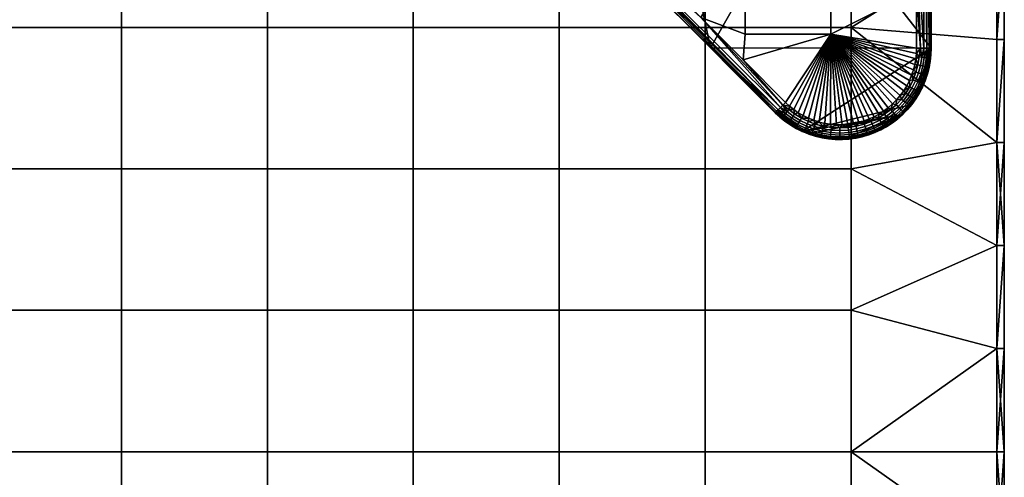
# Model space of a CAD drawing. Header units: millimetres. Extents: x -501 to 499, y -153 to 197.
# Tile 252 of 256: x 364 to 499, y 19 to 82. Entities that reach past the tile are written whole.
import ezdxf

# ---------------------------------------------------------------- set-up
doc = ezdxf.new("R2010")
doc.units = ezdxf.units.MM
doc.header["$MEASUREMENT"] = 0
doc.layers.add('Predefinito', color=7, linetype='Continuous')

msp = doc.modelspace()

# ---------------------------------------------------------------- meshes
at = {"layer": 'Predefinito'}
mesh = msp.add_polyface(dxfattribs=at)
corners = [(338.09, 41.79, 1005), (318.13, 41.79, 1005), (318.13, 22.46, 1005), (338.09, 22.46, 1005), (338.09, 61.13, 1005), (318.13, 61.13, 1005), (338.09, 80.46, 1005), (318.13, 80.46, 1005), (338.09, 99.79, 1005), (318.13, 99.79, 1005), (338.09, 119.13, 1005), (318.13, 119.13, 1005), (338.09, 138.46, 1005), (318.13, 138.46, 1005), (338.09, 157.79, 1005), (318.13, 157.79, 1005), (338.09, 177.13, 1005), (318.13, 177.13, 1005), (358.05, 41.79, 1005), (358.05, 22.46, 1005), (358.05, 61.13, 1005), (358.05, 80.46, 1005), (358.05, 99.79, 1005), (358.05, 119.13, 1005), (358.05, 138.46, 1005), (358.05, 157.79, 1005), (358.05, 177.13, 1005), (378.01, 41.79, 1005), (378.01, 22.46, 1005), (378.01, 61.13, 1005), (378.01, 80.46, 1005), (378.01, 99.79, 1005), (378.01, 119.13, 1005), (378.01, 138.46, 1005), (378.01, 157.79, 1005), (378.01, 177.13, 1005), (397.97, 41.79, 1005), (397.97, 22.46, 1005), (397.97, 61.13, 1005), (397.97, 80.46, 1005), (397.97, 99.79, 1005), (397.97, 119.13, 1005), (397.97, 138.46, 1005), (397.97, 157.79, 1005), (338.09, 41.79, 995), (338.09, 22.46, 995), (318.13, 22.46, 995), (318.13, 41.79, 995), (338.09, 61.13, 995), (318.13, 61.13, 995), (338.09, 80.46, 995), (318.13, 80.46, 995), (338.09, 99.79, 995), (318.13, 99.79, 995), (338.09, 119.13, 995), (318.13, 119.13, 995), (338.09, 138.46, 995), (318.13, 138.46, 995), (338.09, 157.79, 995), (318.13, 157.79, 995), (358.05, 41.79, 995), (358.05, 22.46, 995), (358.05, 61.13, 995), (358.05, 80.46, 995), (358.05, 99.79, 995), (358.05, 119.13, 995), (358.05, 138.46, 995), (358.05, 157.79, 995), (378.01, 41.79, 995), (378.01, 22.46, 995), (378.01, 61.13, 995), (378.01, 80.46, 995), (378.01, 99.79, 995), (378.01, 119.13, 995), (378.01, 138.46, 995), (378.01, 157.79, 995), (397.97, 41.79, 995), (397.97, 22.46, 995), (397.97, 61.13, 995), (397.97, 80.46, 995), (397.97, 99.79, 995), (397.97, 119.13, 995)]
mesh.append_faces([[corners[k] for k in face] for face in [(0, 1, 2, 3), (4, 5, 1, 0), (6, 7, 5, 4), (8, 9, 7, 6), (10, 11, 9, 8), (12, 13, 11, 10), (14, 15, 13, 12), (16, 17, 15, 14), (18, 0, 3, 19), (20, 4, 0, 18), (21, 6, 4, 20), (22, 8, 6, 21), (23, 10, 8, 22), (24, 12, 10, 23), (25, 14, 12, 24), (26, 16, 14, 25), (27, 18, 19, 28), (29, 20, 18, 27), (30, 21, 20, 29), (31, 22, 21, 30), (32, 23, 22, 31), (33, 24, 23, 32), (34, 25, 24, 33), (35, 26, 25, 34), (36, 27, 28, 37), (38, 29, 27, 36), (39, 30, 29, 38), (40, 31, 30, 39), (41, 32, 31, 40), (42, 33, 32, 41), (43, 34, 33, 42), (44, 45, 46, 47), (48, 44, 47, 49), (50, 48, 49, 51), (52, 50, 51, 53), (54, 52, 53, 55), (56, 54, 55, 57), (58, 56, 57, 59), (60, 61, 45, 44), (62, 60, 44, 48), (63, 62, 48, 50), (64, 63, 50, 52), (65, 64, 52, 54), (66, 65, 54, 56), (67, 66, 56, 58), (68, 69, 61, 60), (70, 68, 60, 62), (71, 70, 62, 63), (72, 71, 63, 64), (73, 72, 64, 65), (74, 73, 65, 66), (75, 74, 66, 67), (76, 77, 69, 68), (78, 76, 68, 70), (79, 78, 70, 71), (80, 79, 71, 72), (81, 80, 72, 73)]])
mesh = msp.add_polyface(dxfattribs=at)
corners = [(417.93, 41.79, 1005), (397.97, 41.79, 1005), (397.97, 22.46, 1005), (417.93, 22.46, 1005), (417.93, 61.13, 1005), (397.97, 61.13, 1005), (417.93, 80.46, 1005), (397.97, 80.46, 1005), (417.93, 99.79, 1005), (397.97, 99.79, 1005), (417.93, 119.13, 1005), (397.97, 119.13, 1005), (417.93, 138.46, 1005), (397.97, 138.46, 1005), (417.93, 157.79, 1005), (397.97, 157.79, 1005), (437.89, 41.79, 1005), (437.89, 22.46, 1005), (437.89, 61.13, 1005), (437.89, 80.46, 1005), (437.89, 99.79, 1005), (437.89, 119.13, 1005), (437.89, 138.46, 1005), (437.89, 157.79, 1005), (457.85, 41.79, 1005), (457.85, 22.46, 1005), (457.85, 61.13, 1005), (457.85, 80.46, 1005), (457.85, 99.79, 1005), (457.85, 119.13, 1005), (457.85, 138.46, 1005), (457.85, 157.79, 1005), (477.81, 41.79, 1005), (477.81, 22.46, 1005), (477.81, 61.13, 1005), (477.81, 80.46, 1005), (477.81, 99.79, 1005), (477.81, 119.13, 1005), (477.81, 138.46, 1005), (477.81, 157.79, 1005), (397.97, 138.46, 995), (397.97, 119.13, 995), (378.01, 119.13, 995), (378.01, 138.46, 995), (397.97, 157.79, 995), (378.01, 157.79, 995), (417.93, 41.79, 995), (417.93, 22.46, 995), (397.97, 22.46, 995), (397.97, 41.79, 995), (417.93, 61.13, 995), (397.97, 61.13, 995), (417.93, 80.46, 995), (397.97, 80.46, 995), (417.93, 99.79, 995), (397.97, 99.79, 995), (417.93, 119.13, 995), (417.93, 138.46, 995), (417.93, 157.79, 995), (437.89, 41.79, 995), (437.89, 22.46, 995), (437.89, 61.13, 995), (437.89, 80.46, 995), (437.89, 99.79, 995), (437.89, 119.13, 995), (437.89, 138.46, 995), (437.89, 157.79, 995), (457.85, 41.79, 995), (457.85, 22.46, 995), (457.85, 61.13, 995), (457.85, 80.46, 995), (457.85, 99.79, 995), (457.85, 119.13, 995), (457.85, 138.46, 995), (457.85, 157.79, 995), (477.81, 41.79, 995), (477.81, 22.46, 995), (477.81, 61.13, 995), (477.81, 80.46, 995), (477.81, 99.79, 995), (477.81, 119.13, 995), (477.81, 138.46, 995), (477.81, 157.79, 995)]
mesh.append_faces([[corners[k] for k in face] for face in [(0, 1, 2, 3), (4, 5, 1, 0), (6, 7, 5, 4), (8, 9, 7, 6), (10, 11, 9, 8), (12, 13, 11, 10), (14, 15, 13, 12), (16, 0, 3, 17), (18, 4, 0, 16), (19, 6, 4, 18), (20, 8, 6, 19), (21, 10, 8, 20), (22, 12, 10, 21), (23, 14, 12, 22), (24, 16, 17, 25), (26, 18, 16, 24), (27, 19, 18, 26), (28, 20, 19, 27), (29, 21, 20, 28), (30, 22, 21, 29), (31, 23, 22, 30), (32, 24, 25, 33), (34, 26, 24, 32), (35, 27, 26, 34), (36, 28, 27, 35), (37, 29, 28, 36), (38, 30, 29, 37), (39, 31, 30, 38), (40, 41, 42, 43), (44, 40, 43, 45), (46, 47, 48, 49), (50, 46, 49, 51), (52, 50, 51, 53), (54, 52, 53, 55), (56, 54, 55, 41), (57, 56, 41, 40), (58, 57, 40, 44), (59, 60, 47, 46), (61, 59, 46, 50), (62, 61, 50, 52), (63, 62, 52, 54), (64, 63, 54, 56), (65, 64, 56, 57), (66, 65, 57, 58), (67, 68, 60, 59), (69, 67, 59, 61), (70, 69, 61, 62), (71, 70, 62, 63), (72, 71, 63, 64), (73, 72, 64, 65), (74, 73, 65, 66), (75, 76, 68, 67), (77, 75, 67, 69), (78, 77, 69, 70), (79, 78, 70, 71), (80, 79, 71, 72), (81, 80, 72, 73), (82, 81, 73, 74)]])
mesh = msp.add_polyface(dxfattribs=at)
corners = [(498.77, 107.01, 996), (498.77, 92.91, 1004), (498.77, 92.91, 996), (498.77, 78.82, 1004), (498.77, 78.82, 996), (498.77, 64.73, 996), (498.77, 64.73, 1004), (498.77, 50.64, 996), (498.77, 50.64, 1004), (498.77, 36.55, 996), (498.77, 36.55, 1004), (498.77, 22.46, 996), (498.77, 22.46, 1004), (498.77, 107.01, 1004), (497.77, 22.46, 1005), (497.77, 36.55, 1005), (477.81, 22.46, 1005), (497.77, 50.64, 1005), (477.81, 41.79, 1005), (497.77, 64.73, 1005), (477.81, 61.13, 1005), (497.77, 78.82, 1005), (477.81, 80.46, 1005), (497.77, 92.91, 1005), (497.77, 107.01, 1005), (477.81, 99.79, 1005), (497.77, 22.46, 995), (477.81, 22.46, 995), (497.77, 36.55, 995), (477.81, 41.79, 995), (497.77, 50.64, 995), (477.81, 61.13, 995), (497.77, 64.73, 995), (477.81, 80.46, 995), (497.77, 78.82, 995), (497.77, 92.91, 995), (477.81, 99.79, 995), (497.77, 107.01, 995), (477.81, 119.13, 995), (498.77, 107.01, 996), (498.77, 92.91, 996), (497.77, 92.91, 995), (498.77, 78.82, 996), (497.77, 78.82, 995), (498.77, 64.73, 996), (497.77, 64.73, 995), (498.77, 50.64, 996), (498.77, 36.55, 996), (497.77, 36.55, 995), (498.77, 22.46, 996), (497.77, 22.46, 995), (497.77, 50.64, 995), (497.77, 107.01, 995), (498.77, 22.46, 1004), (498.77, 36.55, 1004), (497.77, 22.46, 1005), (498.77, 50.64, 1004), (497.77, 36.55, 1005), (498.77, 64.73, 1004), (497.77, 50.64, 1005), (498.77, 78.82, 1004), (497.77, 64.73, 1005), (498.77, 92.91, 1004), (497.77, 78.82, 1005), (498.77, 107.01, 1004), (497.77, 92.91, 1005), (497.77, 107.01, 1005)]
mesh.append_faces([[corners[k] for k in face] for face in [(0, 1, 2, 2), (2, 3, 4, 4), (4, 3, 5, 5), (5, 6, 7, 7), (7, 8, 9, 9), (9, 10, 11, 11), (12, 11, 10, 10), (10, 9, 8, 8), (8, 7, 6, 6), (6, 5, 3, 3), (3, 2, 1, 1), (1, 0, 13, 13), (14, 15, 16, 16), (15, 17, 18, 18), (17, 19, 20, 20), (19, 21, 22, 22), (21, 23, 22, 22), (23, 24, 25, 25), (18, 16, 15, 15), (20, 18, 17, 17), (22, 20, 19, 19), (25, 22, 23, 23), (26, 27, 28, 28), (28, 29, 30, 30), (30, 31, 32, 32), (32, 33, 34, 34), (34, 33, 35, 35), (35, 36, 37, 37), (29, 28, 27, 27), (31, 30, 29, 29), (33, 32, 31, 31), (36, 35, 33, 33), (38, 37, 36, 36), (39, 40, 41, 41), (40, 42, 43, 43), (42, 44, 45, 45), (44, 46, 45, 45), (46, 47, 48, 48), (47, 49, 48, 48), (50, 48, 49, 49), (48, 51, 46, 46), (51, 45, 46, 46), (45, 43, 42, 42), (43, 41, 40, 40), (41, 52, 39, 39), (53, 54, 55, 55), (54, 56, 57, 57), (56, 58, 59, 59), (58, 60, 61, 61), (60, 62, 63, 63), (62, 64, 65, 65), (66, 65, 64, 64), (65, 63, 62, 62), (63, 61, 60, 60), (61, 59, 58, 58), (59, 57, 56, 56), (57, 55, 54, 54)]])
mesh = msp.add_polyface(dxfattribs=at)
corners = [(478.52, 108.58, 987), (486.77, 108.89, 987), (477.13, 107.55, 987), (475.7, 106.56, 987), (486.77, 101.08, 987), (474.28, 105.65, 987), (475.05, 91.92, 987), (472.75, 104.74, 987), (471.21, 103.91, 987), (469.71, 103.16, 987), (468.15, 102.45, 987), (488.77, 116.7, 989), (488.77, 101.97, 991.09), (488.77, 103.68, 989), (488.77, 89.8, 995), (488.77, 101.97, 993.04), (488.77, 101.97, 995), (488.77, 114.13, 995), (488.77, 89.8, 995), (488.77, 101.97, 995), (471.3, 100.09, 995), (488.77, 114.13, 995), (475.04, 107.55, 986.98), (474.35, 108.58, 986.9), (475.72, 109.52, 986.9), (476.44, 108.51, 986.98), (473.65, 106.67, 986.98), (473.01, 107.72, 986.9), (471.55, 106.86, 986.9), (470.96, 107.89, 986.78), (472.38, 108.73, 986.78), (472.16, 105.78, 986.98), (470.09, 106.07, 986.9), (469.54, 107.12, 986.78), (470.66, 104.97, 986.98), (469.71, 103.16, 987), (471.21, 103.91, 987), (472.75, 104.74, 987), (474.28, 105.65, 987), (475.7, 106.56, 987), (477.13, 107.55, 987), (477.79, 109.52, 986.98), (486.77, 93.26, 987), (486.77, 101.08, 987), (487.29, 116.7, 987.07), (487.77, 116.7, 987.27), (488.19, 116.7, 987.59), (488.51, 116.7, 988), (488.51, 77.64, 988), (488.19, 77.64, 987.59), (487.77, 77.64, 987.27), (488.77, 103.68, 989)]
mesh.append_faces([[corners[k] for k in face] for face in [(0, 1, 2, 2), (2, 1, 3, 3), (3, 4, 5, 5), (5, 6, 7, 7), (7, 6, 8, 8), (8, 6, 9, 9), (9, 6, 10, 10), (4, 3, 1, 1), (4, 6, 5, 5), (11, 12, 13, 13), (14, 15, 16, 16), (16, 15, 17, 17), (15, 14, 12, 12), (18, 19, 20, 20), (19, 21, 20, 20), (22, 23, 24, 25), (26, 27, 23, 22), (28, 29, 30, 27), (31, 28, 27, 26), (32, 33, 29, 28), (34, 32, 28, 31), (35, 34, 36, 36), (36, 34, 37, 37), (37, 31, 38, 38), (38, 26, 39, 39), (39, 22, 40, 40), (41, 40, 25, 25), (25, 40, 22, 22), (22, 39, 26, 26), (26, 38, 31, 31), (31, 37, 34, 34), (42, 43, 44, 44), (44, 45, 42, 42), (46, 47, 48, 48), (48, 49, 46, 46), (49, 50, 45, 45), (48, 47, 51, 51)]])
mesh = msp.add_polyface(dxfattribs=at)
corners = [(488.77, 103.68, 989), (488.77, 101.97, 991.09), (488.77, 90.66, 989), (488.77, 77.64, 992), (488.77, 77.64, 989), (488.77, 77.64, 995), (488.77, 89.8, 995), (488.26, 74.09, 995), (488.49, 74.98, 995), (488.77, 77.64, 995), (488.65, 75.87, 995), (488.74, 76.76, 995), (488.77, 77.64, 989), (488.77, 77.64, 992), (488.74, 76.72, 989), (488.77, 77.64, 995), (488.74, 76.76, 995), (488.65, 75.87, 995), (488.49, 74.98, 995), (488.47, 74.9, 989), (488.64, 75.8, 989), (488.77, 103.68, 989), (488.77, 90.66, 989), (488.71, 77.64, 988.48), (488.77, 77.64, 989), (487.77, 116.7, 987.27), (488.19, 116.7, 987.59), (488.19, 77.64, 987.59), (488.51, 77.64, 988), (487.77, 77.64, 987.27), (487.29, 77.64, 987.07), (486.77, 93.26, 987), (487.49, 76.4, 987.16), (487.31, 75.26, 987.16), (486.96, 75.34, 987.05), (487.14, 76.44, 987.05), (487.82, 76.36, 987.34), (487.63, 75.19, 987.34), (488.11, 76.33, 987.58), (487.92, 75.13, 987.58), (488.77, 77.64, 989), (488.74, 76.72, 989), (488.71, 77.64, 988.48), (488.64, 75.8, 989), (488.65, 76.27, 988.58), (487.29, 77.64, 987.07), (487.77, 77.64, 987.27), (488.19, 77.64, 987.59), (488.51, 77.64, 988), (488.35, 76.3, 987.86), (488.53, 76.28, 988.2), (486.75, 76.9, 987)]
mesh.append_faces([[corners[k] for k in face] for face in [(0, 1, 2, 2), (2, 3, 4, 4), (5, 3, 6, 6), (1, 6, 2, 2), (2, 6, 3, 3), (7, 8, 9, 9), (8, 10, 11, 11), (11, 9, 8, 8), (12, 13, 14, 14), (13, 15, 16, 16), (16, 17, 13, 13), (17, 18, 13, 13), (19, 20, 13, 13), (20, 14, 13, 13), (21, 22, 23, 23), (22, 24, 23, 23), (25, 26, 27, 27), (23, 28, 21, 21), (29, 30, 31, 31), (31, 25, 29, 29), (32, 33, 34, 35), (36, 37, 33, 32), (38, 39, 37, 36), (40, 41, 42, 42), (41, 43, 44, 44), (45, 46, 32, 32), (46, 47, 36, 36), (47, 48, 49, 49), (48, 42, 50, 50), (32, 35, 45, 45), (36, 32, 46, 46), (38, 36, 47, 47), (49, 38, 47, 47), (50, 49, 48, 48), (44, 50, 42, 42), (35, 51, 45, 45), (42, 41, 44, 44)]])
mesh = msp.add_polyface(dxfattribs=at)
corners = [(445.65, 93.41, 987), (450.96, 98.46, 987), (451.45, 87.61, 987), (448.84, 98.41, 987), (446.76, 98.45, 987), (444.61, 98.58, 987), (442.46, 98.8, 987), (452.94, 83.3, 989), (443.11, 93.13, 990.16), (438.44, 97.79, 989), (440.89, 95.34, 995), (443.11, 93.13, 993.39), (449.74, 86.49, 995), (443.11, 93.13, 991.77), (458.59, 77.65, 995), (432.05, 104.19, 995), (440.89, 95.34, 995), (453.83, 100.09, 995), (449.74, 86.49, 995), (444.81, 100.99, 986.9), (444.71, 99.79, 986.98), (442.61, 100.01, 986.98), (442.76, 101.2, 986.9), (446.85, 100.86, 986.9), (446.81, 99.67, 986.98), (446.91, 102.18, 986.77), (444.91, 102.3, 986.77), (448.83, 100.83, 986.9), (448.83, 99.63, 986.98), (448.82, 102.15, 986.77), (450.85, 100.89, 986.9), (450.9, 99.69, 986.97), (450.79, 102.21, 986.76), (442.46, 98.8, 987), (444.61, 98.58, 987), (446.76, 98.45, 987), (448.84, 98.41, 987), (450.96, 98.46, 987), (452.92, 100.86, 986.92), (452.81, 102, 986.81), (453.02, 99.73, 986.98), (445.65, 93.41, 987), (451.45, 87.61, 987), (439.33, 98.69, 987.14), (457.25, 81.81, 987), (438.46, 97.82, 988.64), (438.54, 97.89, 988.26), (452.94, 83.3, 989), (438.67, 98.02, 987.91), (439.08, 98.43, 987.33), (468.14, 69.51, 987.27), (445.65, 93.41, 987), (439.86, 99.21, 987), (442.46, 98.8, 987)]
mesh.append_faces([[corners[k] for k in face] for face in [(0, 1, 2, 2), (1, 0, 3, 3), (3, 0, 4, 4), (4, 0, 5, 5), (5, 0, 6, 6), (7, 8, 9, 9), (10, 11, 12, 12), (8, 7, 13, 13), (13, 14, 11, 11), (7, 14, 13, 13), (15, 16, 17, 17), (16, 18, 17, 17), (19, 20, 21, 22), (23, 24, 20, 19), (25, 23, 19, 26), (27, 28, 24, 23), (29, 27, 23, 25), (30, 31, 28, 27), (32, 30, 27, 29), (33, 21, 34, 34), (34, 24, 35, 35), (35, 28, 36, 36), (36, 31, 37, 37), (20, 34, 21, 21), (24, 34, 20, 20), (28, 35, 24, 24), (31, 36, 28, 28), (30, 38, 31, 31), (32, 39, 30, 30), (31, 40, 37, 37), (41, 42, 43, 43), (42, 44, 43, 43), (45, 46, 47, 47), (46, 48, 47, 47), (49, 43, 44, 44), (44, 50, 49, 49), (51, 52, 53, 53)]])
mesh = msp.add_polyface(dxfattribs=at)
corners = [(463.32, 79.53, 987), (463.32, 91.92, 987), (475.05, 91.92, 987), (475.05, 79.53, 987), (456.55, 99.04, 987), (454.85, 98.8, 987), (453.12, 98.61, 987), (468.85, 70.21, 987), (469.39, 69.71, 987), (469.97, 69.24, 987), (470.6, 68.8, 987), (481.62, 68.6, 987), (482.26, 69.01, 987), (482.88, 69.48, 987), (483.47, 69.99, 987), (451.45, 87.61, 987), (457.25, 81.81, 987), (463.05, 76.01, 987), (450.96, 98.46, 987), (486.77, 85.45, 987), (466.54, 101.78, 987), (467.44, 68.8, 989), (467.44, 68.8, 992), (452.94, 83.3, 989), (449.74, 86.49, 995), (443.11, 93.13, 993.39), (458.59, 77.65, 995), (449.74, 86.49, 995), (458.59, 77.65, 995), (453.83, 100.09, 995), (488.77, 77.64, 995), (488.77, 89.8, 995), (471.3, 100.09, 995), (471.14, 66.24, 995), (457.25, 81.81, 987), (463.05, 76.01, 987), (468.48, 69.85, 987.07), (468.85, 70.21, 987), (467.44, 68.8, 989), (452.94, 83.3, 989), (467.48, 68.85, 988.48), (468.14, 69.51, 987.27), (467.85, 69.21, 987.59), (439.08, 98.43, 987.33), (467.63, 68.99, 988), (438.67, 98.02, 987.91), (438.86, 98.21, 987.59)]
mesh.append_faces([[corners[k] for k in face] for face in [(0, 1, 2, 3), (4, 1, 5, 5), (5, 1, 6, 6), (7, 3, 8, 8), (8, 3, 9, 9), (9, 3, 10, 10), (11, 3, 12, 12), (12, 3, 13, 13), (13, 3, 14, 14), (15, 1, 16, 16), (16, 0, 17, 17), (17, 3, 7, 7), (6, 1, 18, 18), (3, 17, 0, 0), (2, 19, 3, 3), (1, 20, 2, 2), (0, 16, 1, 1), (18, 1, 15, 15), (21, 22, 23, 23), (24, 25, 26, 26), (22, 26, 23, 23), (27, 28, 29, 29), (30, 31, 32, 32), (32, 29, 28, 28), (28, 33, 30, 30), (30, 32, 28, 28), (34, 35, 36, 36), (35, 37, 36, 36), (38, 39, 40, 40), (36, 41, 34, 34), (41, 42, 43, 43), (42, 44, 45, 45), (44, 40, 39, 39), (45, 46, 42, 42), (46, 43, 42, 42), (45, 44, 39, 39)]])
mesh = msp.add_polyface(dxfattribs=at)
corners = [(486.77, 77.64, 987), (475.05, 79.53, 987), (486.77, 85.45, 987), (475.05, 91.92, 987), (486.77, 93.26, 987), (486.77, 101.08, 987), (483.47, 69.99, 987), (484.03, 70.55, 987), (484.54, 71.16, 987), (485.01, 71.8, 987), (485.42, 72.48, 987), (485.79, 73.19, 987), (486.09, 73.91, 987), (486.34, 74.66, 987), (486.53, 75.4, 987), (486.67, 76.16, 987), (486.75, 76.9, 987), (486.77, 77.64, 987), (486.77, 85.45, 987), (487.29, 77.64, 987.07), (486.77, 93.26, 987), (486.14, 72.16, 987.16), (485.59, 71.27, 987.16), (485.3, 71.47, 987.05), (485.83, 72.34, 987.05), (486.43, 72, 987.34), (485.86, 71.08, 987.34), (486.63, 73.15, 987.16), (486.3, 73.29, 987.05), (486.93, 73.02, 987.34), (487.2, 72.9, 987.58), (486.69, 71.86, 987.58), (487.03, 74.23, 987.16), (486.69, 74.33, 987.05), (487.35, 74.13, 987.34), (487.31, 75.26, 987.16), (486.96, 75.34, 987.05), (485.01, 71.8, 987), (485.42, 72.48, 987), (485.79, 73.19, 987), (486.09, 73.91, 987), (486.34, 74.66, 987), (486.53, 75.4, 987), (486.67, 76.16, 987), (486.75, 76.9, 987), (487.14, 76.44, 987.05), (486.77, 77.64, 987), (487.29, 77.64, 987.07)]
mesh.append_faces([[corners[k] for k in face] for face in [(0, 1, 2, 2), (2, 3, 4, 4), (4, 3, 5, 5), (6, 1, 7, 7), (7, 1, 8, 8), (8, 1, 9, 9), (9, 1, 10, 10), (10, 1, 11, 11), (11, 1, 12, 12), (12, 1, 13, 13), (13, 1, 14, 14), (14, 1, 15, 15), (15, 1, 16, 16), (16, 1, 0, 0), (17, 18, 19, 19), (18, 20, 19, 19), (21, 22, 23, 24), (25, 26, 22, 21), (27, 21, 24, 28), (29, 25, 21, 27), (30, 31, 25, 29), (32, 27, 28, 33), (34, 29, 27, 32), (35, 32, 33, 36), (37, 38, 24, 24), (38, 39, 24, 24), (39, 40, 28, 28), (40, 41, 33, 33), (41, 42, 36, 36), (42, 43, 36, 36), (43, 44, 45, 45), (44, 46, 47, 47), (24, 23, 37, 37), (28, 24, 39, 39), (33, 28, 40, 40), (36, 33, 41, 41), (45, 36, 43, 43)]])
mesh = msp.add_polyface(dxfattribs=at)
corners = [(470.6, 68.8, 987), (475.05, 79.53, 987), (471.26, 68.41, 987), (468.77, 67.64, 995), (469.52, 67.12, 995), (470.31, 66.65, 995), (472.02, 65.89, 995), (471.14, 66.24, 995), (471.21, 66.21, 989), (470.31, 66.65, 995), (470.38, 66.61, 989), (469.52, 67.12, 995), (469.59, 67.08, 989), (472.06, 65.87, 989), (470.85, 67.74, 987.16), (469.88, 68.34, 987.16), (470.08, 68.63, 987.05), (471.02, 68.05, 987.05), (470.69, 67.45, 987.34), (469.69, 68.07, 987.34), (470.55, 67.2, 987.58), (469.53, 67.83, 987.58), (470.44, 66.99, 987.86), (469.39, 67.63, 987.86), (470.35, 66.82, 988.2), (469.29, 67.48, 988.2), (470.29, 66.71, 988.58), (469.22, 67.38, 988.58), (471.83, 67.26, 987.16), (471.97, 67.59, 987.05), (471.7, 66.96, 987.34), (471.59, 66.69, 987.58), (471.49, 66.47, 987.86), (471.42, 66.3, 988.2), (471.37, 66.19, 988.58), (472.6, 66.31, 987.58), (472.69, 66.59, 987.34), (472.53, 66.08, 987.86), (472.47, 65.91, 988.2), (472.43, 65.79, 988.58), (469.97, 69.24, 987), (470.6, 68.8, 987), (471.26, 68.41, 987), (471.97, 68.06, 987), (472.7, 67.77, 987), (472.06, 65.87, 989), (471.21, 66.21, 989), (470.38, 66.61, 989), (469.59, 67.08, 989), (469.29, 69.23, 987.05)]
mesh.append_faces([[corners[k] for k in face] for face in [(0, 1, 2, 2), (3, 4, 5, 5), (6, 7, 8, 8), (7, 9, 10, 10), (9, 11, 12, 12), (12, 10, 9, 9), (10, 8, 7, 7), (8, 13, 6, 6), (14, 15, 16, 17), (18, 19, 15, 14), (20, 21, 19, 18), (22, 23, 21, 20), (24, 25, 23, 22), (26, 27, 25, 24), (28, 14, 17, 29), (30, 18, 14, 28), (31, 20, 18, 30), (32, 22, 20, 31), (33, 24, 22, 32), (34, 26, 24, 33), (35, 31, 30, 36), (37, 32, 31, 35), (38, 33, 32, 37), (39, 34, 33, 38), (40, 41, 16, 16), (41, 42, 17, 17), (42, 43, 17, 17), (43, 44, 29, 29), (45, 46, 34, 34), (46, 47, 26, 26), (47, 48, 26, 26), (16, 49, 40, 40), (17, 16, 41, 41), (27, 26, 48, 48), (29, 17, 43, 43), (26, 34, 46, 46), (34, 39, 45, 45)]])
mesh = msp.add_polyface(dxfattribs=at)
corners = [(478.14, 67.3, 987), (475.05, 79.53, 987), (478.88, 67.47, 987), (479.6, 67.68, 987), (480.29, 67.94, 987), (480.96, 68.24, 987), (481.62, 68.6, 987), (471.14, 66.24, 995), (472.02, 65.89, 995), (484.84, 68.54, 995), (486.11, 69.93, 995), (482.64, 66.88, 995), (476.65, 65.14, 995), (482.64, 66.88, 995), (481.86, 66.45, 995), (481.9, 66.47, 989), (478.58, 66.59, 987.16), (477.48, 66.42, 987.16), (477.44, 66.77, 987.05), (478.5, 66.94, 987.05), (479.73, 66.89, 987.16), (479.62, 67.23, 987.05), (479.83, 66.58, 987.34), (478.64, 66.27, 987.34), (480.72, 67.26, 987.16), (480.58, 67.59, 987.05), (480.85, 66.96, 987.34), (480.96, 66.69, 987.58), (479.92, 66.3, 987.58), (481.76, 67.77, 987.16), (481.58, 68.08, 987.05), (481.92, 67.48, 987.34), (482.06, 67.23, 987.58), (482.17, 67.02, 987.86), (481.06, 66.47, 987.86), (482.26, 66.86, 988.2), (481.13, 66.3, 988.2), (482.32, 66.75, 988.58), (481.18, 66.19, 988.58), (482.61, 68.3, 987.16), (482.41, 68.59, 987.05), (482.79, 68.02, 987.34), (477.37, 67.19, 987), (478.14, 67.3, 987), (478.88, 67.47, 987), (479.6, 67.68, 987), (480.29, 67.94, 987), (480.96, 68.24, 987), (481.62, 68.6, 987), (482.26, 69.01, 987), (482.7, 66.92, 989), (481.9, 66.47, 989)]
mesh.append_faces([[corners[k] for k in face] for face in [(0, 1, 2, 2), (2, 1, 3, 3), (3, 1, 4, 4), (4, 1, 5, 5), (5, 1, 6, 6), (7, 8, 9, 9), (7, 9, 10, 10), (11, 9, 12, 12), (13, 14, 15, 15), (16, 17, 18, 19), (20, 16, 19, 21), (22, 23, 16, 20), (24, 20, 21, 25), (26, 22, 20, 24), (27, 28, 22, 26), (29, 24, 25, 30), (31, 26, 24, 29), (32, 27, 26, 31), (33, 34, 27, 32), (35, 36, 34, 33), (37, 38, 36, 35), (39, 29, 30, 40), (41, 31, 29, 39), (42, 43, 18, 18), (43, 44, 19, 19), (44, 45, 21, 21), (45, 46, 21, 21), (46, 47, 25, 25), (47, 48, 30, 30), (48, 49, 40, 40), (50, 51, 37, 37), (19, 18, 43, 43), (21, 19, 44, 44), (25, 21, 46, 46), (30, 25, 47, 47), (38, 37, 51, 51), (40, 30, 48, 48)]])
mesh = msp.add_polyface(dxfattribs=at)
corners = [(471.26, 68.41, 987), (475.05, 79.53, 987), (471.97, 68.06, 987), (472.7, 67.77, 987), (473.45, 67.52, 987), (474.23, 67.34, 987), (475.01, 67.21, 987), (475.8, 67.15, 987), (476.59, 67.14, 987), (477.37, 67.19, 987), (478.14, 67.3, 987), (484.84, 68.54, 995), (472.02, 65.89, 995), (476.65, 65.14, 995), (472.79, 66.9, 987.16), (471.83, 67.26, 987.16), (471.97, 67.59, 987.05), (472.9, 67.24, 987.05), (472.69, 66.59, 987.34), (471.7, 66.96, 987.34), (473.94, 66.6, 987.16), (474.01, 66.95, 987.05), (473.87, 66.27, 987.34), (473.81, 65.99, 987.58), (472.6, 66.31, 987.58), (473.76, 65.76, 987.86), (472.53, 66.08, 987.86), (473.72, 65.57, 988.2), (472.47, 65.91, 988.2), (475.08, 66.42, 987.16), (475.12, 66.77, 987.05), (475.05, 66.09, 987.34), (475.02, 65.8, 987.58), (476.27, 66.35, 987.16), (476.27, 66.71, 987.05), (476.27, 66.02, 987.34), (476.27, 65.73, 987.58), (477.48, 66.42, 987.16), (477.44, 66.77, 987.05), (477.51, 66.09, 987.34), (477.54, 65.8, 987.58), (472.7, 67.77, 987), (473.45, 67.52, 987), (474.23, 67.34, 987), (475.01, 67.21, 987), (475.8, 67.15, 987), (476.59, 67.14, 987), (477.37, 67.19, 987)]
mesh.append_faces([[corners[k] for k in face] for face in [(0, 1, 2, 2), (2, 1, 3, 3), (3, 1, 4, 4), (4, 1, 5, 5), (5, 1, 6, 6), (6, 1, 7, 7), (7, 1, 8, 8), (8, 1, 9, 9), (9, 1, 10, 10), (11, 12, 13, 13), (14, 15, 16, 17), (18, 19, 15, 14), (20, 14, 17, 21), (22, 18, 14, 20), (23, 24, 18, 22), (25, 26, 24, 23), (27, 28, 26, 25), (29, 20, 21, 30), (31, 22, 20, 29), (32, 23, 22, 31), (33, 29, 30, 34), (35, 31, 29, 33), (36, 32, 31, 35), (37, 33, 34, 38), (39, 35, 33, 37), (40, 36, 35, 39), (41, 42, 17, 17), (42, 43, 21, 21), (43, 44, 21, 21), (44, 45, 30, 30), (45, 46, 34, 34), (46, 47, 38, 38), (17, 16, 41, 41), (21, 17, 42, 42), (30, 21, 44, 44), (34, 30, 45, 45), (38, 34, 46, 46)]])
mesh = msp.add_polyface(dxfattribs=at)
corners = [(467.44, 68.8, 995), (458.59, 77.65, 995), (467.44, 68.8, 992), (458.59, 77.65, 995), (467.44, 68.8, 995), (471.14, 66.24, 995), (468.08, 68.2, 995), (468.77, 67.64, 995), (470.31, 66.65, 995), (467.44, 68.8, 995), (467.44, 68.8, 992), (468.08, 68.2, 995), (467.44, 68.8, 989), (468.11, 68.17, 989), (469.52, 67.12, 995), (468.77, 67.64, 995), (468.83, 67.6, 989), (469.59, 67.08, 989), (469.88, 68.34, 987.16), (469.06, 68.96, 987.16), (469.29, 69.23, 987.05), (470.08, 68.63, 987.05), (469.69, 68.07, 987.34), (468.85, 68.7, 987.34), (469.53, 67.83, 987.58), (468.66, 68.48, 987.58), (469.39, 67.63, 987.86), (468.51, 68.3, 987.86), (469.29, 67.48, 988.2), (468.39, 68.15, 988.2), (469.22, 67.38, 988.58), (468.31, 68.06, 988.58), (468.85, 70.21, 987), (469.39, 69.71, 987), (468.48, 69.85, 987.07), (469.97, 69.24, 987), (469.59, 67.08, 989), (468.83, 67.6, 989), (468.11, 68.17, 989), (467.44, 68.8, 989), (467.48, 68.85, 988.48), (467.63, 68.99, 988), (467.85, 69.21, 987.59), (468.14, 69.51, 987.27)]
mesh.append_faces([[corners[k] for k in face] for face in [(0, 1, 2, 2), (3, 4, 5, 5), (4, 6, 7, 7), (8, 5, 4, 4), (4, 7, 8, 8), (9, 10, 11, 11), (10, 12, 13, 13), (14, 15, 10, 10), (15, 11, 10, 10), (13, 16, 10, 10), (16, 17, 10, 10), (17, 14, 10, 10), (18, 19, 20, 21), (22, 23, 19, 18), (24, 25, 23, 22), (26, 27, 25, 24), (28, 29, 27, 26), (30, 31, 29, 28), (32, 33, 34, 34), (33, 35, 20, 20), (36, 37, 30, 30), (37, 38, 31, 31), (38, 39, 40, 40), (40, 41, 29, 29), (41, 42, 27, 27), (42, 43, 23, 23), (43, 34, 19, 19), (20, 19, 34, 34), (19, 23, 43, 43), (23, 25, 42, 42), (25, 27, 42, 42), (27, 29, 41, 41), (31, 30, 37, 37), (29, 31, 40, 40), (34, 33, 20, 20), (31, 38, 40, 40)]])
mesh = msp.add_polyface(dxfattribs=at)
corners = [(484.84, 68.54, 995), (485.5, 69.2, 995), (486.11, 69.93, 995), (486.67, 70.69, 995), (487.16, 71.5, 995), (488.77, 77.64, 995), (471.14, 66.24, 995), (487.16, 71.5, 995), (486.67, 70.69, 995), (487.15, 71.48, 989), (486.11, 69.93, 995), (486.13, 69.95, 989), (485.5, 69.2, 995), (485.54, 69.24, 989), (486.67, 70.69, 989), (484.24, 69.64, 987.16), (483.49, 68.96, 987.16), (483.26, 69.24, 987.05), (483.98, 69.89, 987.05), (484.97, 70.44, 987.16), (484.69, 70.67, 987.05), (485.22, 70.23, 987.34), (484.47, 69.4, 987.34), (485.45, 70.04, 987.58), (484.68, 69.2, 987.58), (485.63, 69.89, 987.86), (484.84, 69.03, 987.86), (485.77, 69.77, 988.2), (484.97, 68.9, 988.2), (485.59, 71.27, 987.16), (485.3, 71.47, 987.05), (485.86, 71.08, 987.34), (486.1, 70.92, 987.58), (486.3, 70.78, 987.86), (486.45, 70.68, 988.2), (486.56, 70.61, 988.58), (485.87, 69.69, 988.58), (486.69, 71.86, 987.58), (486.43, 72, 987.34), (486.9, 71.75, 987.86), (487.06, 71.66, 988.2), (487.17, 71.6, 988.58), (482.88, 69.48, 987), (483.47, 69.99, 987), (484.03, 70.55, 987), (484.54, 71.16, 987), (485.01, 71.8, 987), (487.15, 71.48, 989), (486.67, 70.69, 989), (486.13, 69.95, 989), (485.54, 69.24, 989)]
mesh.append_faces([[corners[k] for k in face] for face in [(0, 1, 2, 2), (2, 3, 4, 4), (5, 6, 2, 2), (7, 8, 9, 9), (8, 10, 11, 11), (10, 12, 13, 13), (13, 11, 10, 10), (11, 14, 8, 8), (14, 9, 8, 8), (15, 16, 17, 18), (19, 15, 18, 20), (21, 22, 15, 19), (23, 24, 22, 21), (25, 26, 24, 23), (27, 28, 26, 25), (29, 19, 20, 30), (31, 21, 19, 29), (32, 23, 21, 31), (33, 25, 23, 32), (34, 27, 25, 33), (35, 36, 27, 34), (37, 32, 31, 38), (39, 33, 32, 37), (40, 34, 33, 39), (41, 35, 34, 40), (42, 43, 17, 17), (43, 44, 18, 18), (44, 45, 20, 20), (45, 46, 30, 30), (47, 48, 41, 41), (48, 49, 35, 35), (49, 50, 36, 36), (18, 17, 43, 43), (20, 18, 44, 44), (30, 20, 45, 45), (36, 35, 49, 49), (35, 41, 48, 48)]])
mesh = msp.add_polyface(dxfattribs=at)
corners = [(487.16, 71.5, 995), (487.6, 72.34, 995), (488.26, 74.09, 995), (487.96, 73.2, 995), (486.11, 69.93, 995), (488.77, 77.64, 995), (488.49, 74.98, 995), (488.26, 74.09, 995), (488.47, 74.9, 989), (487.96, 73.2, 995), (488.24, 74.01, 989), (487.6, 72.34, 995), (487.94, 73.14, 989), (487.16, 71.5, 995), (487.57, 72.29, 989), (487.15, 71.48, 989), (488.77, 77.64, 992), (487.42, 72.81, 987.86), (486.9, 71.75, 987.86), (486.69, 71.86, 987.58), (487.2, 72.9, 987.58), (487.59, 72.73, 988.2), (487.06, 71.66, 988.2), (487.7, 72.68, 988.58), (487.17, 71.6, 988.58), (487.63, 74.04, 987.58), (486.93, 73.02, 987.34), (487.35, 74.13, 987.34), (487.85, 73.97, 987.86), (488.03, 73.91, 988.2), (488.15, 73.87, 988.58), (487.63, 75.19, 987.34), (487.03, 74.23, 987.16), (487.31, 75.26, 987.16), (487.92, 75.13, 987.58), (488.15, 75.08, 987.86), (488.33, 75.04, 988.2), (488.45, 75.02, 988.58), (488.35, 76.3, 987.86), (488.11, 76.33, 987.58), (488.53, 76.28, 988.2), (488.65, 76.27, 988.58), (488.64, 75.8, 989), (488.47, 74.9, 989), (488.24, 74.01, 989), (487.94, 73.14, 989), (487.57, 72.29, 989), (487.15, 71.48, 989)]
mesh.append_faces([[corners[k] for k in face] for face in [(0, 1, 2, 2), (1, 3, 2, 2), (4, 0, 5, 5), (0, 2, 5, 5), (6, 7, 8, 8), (7, 9, 10, 10), (9, 11, 12, 12), (11, 13, 14, 14), (15, 14, 13, 13), (14, 12, 11, 11), (12, 10, 9, 9), (10, 8, 7, 7), (16, 6, 8, 8), (17, 18, 19, 20), (21, 22, 18, 17), (23, 24, 22, 21), (25, 20, 26, 27), (28, 17, 20, 25), (29, 21, 17, 28), (30, 23, 21, 29), (31, 27, 32, 33), (34, 25, 27, 31), (35, 28, 25, 34), (36, 29, 28, 35), (37, 30, 29, 36), (38, 35, 34, 39), (40, 36, 35, 38), (41, 37, 36, 40), (42, 43, 37, 37), (43, 44, 37, 37), (44, 45, 30, 30), (45, 46, 23, 23), (46, 47, 24, 24), (24, 23, 46, 46), (23, 30, 45, 45), (30, 37, 44, 44), (37, 41, 42, 42)]])
mesh = msp.add_polyface(dxfattribs=at)
corners = [(482.64, 66.88, 995), (483.41, 67.37, 995), (484.84, 68.54, 995), (484.14, 67.92, 995), (485.5, 69.2, 995), (484.84, 68.54, 995), (484.89, 68.58, 989), (484.14, 67.92, 995), (484.2, 67.97, 989), (483.41, 67.37, 995), (483.47, 67.42, 989), (482.64, 66.88, 995), (482.7, 66.92, 989), (481.9, 66.47, 989), (485.54, 69.24, 989), (482.96, 67.78, 987.58), (482.06, 67.23, 987.58), (481.92, 67.48, 987.34), (482.79, 68.02, 987.34), (483.09, 67.58, 987.86), (482.17, 67.02, 987.86), (483.19, 67.43, 988.2), (482.26, 66.86, 988.2), (483.26, 67.33, 988.58), (482.32, 66.75, 988.58), (483.49, 68.96, 987.16), (482.61, 68.3, 987.16), (482.41, 68.59, 987.05), (483.26, 69.24, 987.05), (483.7, 68.71, 987.34), (483.89, 68.48, 987.58), (484.04, 68.3, 987.86), (484.16, 68.16, 988.2), (484.24, 68.06, 988.58), (484.47, 69.4, 987.34), (484.24, 69.64, 987.16), (484.68, 69.2, 987.58), (484.84, 69.03, 987.86), (484.97, 68.9, 988.2), (485.06, 68.81, 988.58), (485.87, 69.69, 988.58), (485.77, 69.77, 988.2), (482.26, 69.01, 987), (482.88, 69.48, 987), (485.54, 69.24, 989), (484.89, 68.58, 989), (484.2, 67.97, 989), (483.47, 67.42, 989), (482.7, 66.92, 989)]
mesh.append_faces([[corners[k] for k in face] for face in [(0, 1, 2, 2), (1, 3, 2, 2), (4, 5, 6, 6), (5, 7, 8, 8), (7, 9, 10, 10), (9, 11, 12, 12), (13, 12, 11, 11), (12, 10, 9, 9), (10, 8, 7, 7), (8, 6, 5, 5), (6, 14, 4, 4), (15, 16, 17, 18), (19, 20, 16, 15), (21, 22, 20, 19), (23, 24, 22, 21), (25, 26, 27, 28), (29, 18, 26, 25), (30, 15, 18, 29), (31, 19, 15, 30), (32, 21, 19, 31), (33, 23, 21, 32), (34, 29, 25, 35), (36, 30, 29, 34), (37, 31, 30, 36), (38, 32, 31, 37), (39, 33, 32, 38), (40, 39, 38, 41), (42, 43, 27, 27), (44, 45, 39, 39), (45, 46, 33, 33), (46, 47, 33, 33), (47, 48, 23, 23), (24, 23, 48, 48), (28, 27, 43, 43), (23, 33, 47, 47), (33, 39, 45, 45), (39, 40, 44, 44)]])
mesh = msp.add_polyface(dxfattribs=at)
corners = [(476.65, 65.14, 995), (477.58, 65.21, 995), (478.49, 65.34, 995), (479.38, 65.53, 995), (480.24, 65.78, 995), (481.86, 66.45, 995), (481.06, 66.09, 995), (482.64, 66.88, 995), (481.86, 66.45, 995), (481.06, 66.09, 995), (481.06, 66.09, 989), (480.24, 65.78, 995), (479.38, 65.53, 995), (480.2, 65.77, 989), (478.49, 65.34, 995), (479.31, 65.51, 989), (477.58, 65.21, 995), (478.41, 65.32, 989), (477.5, 65.2, 989), (481.9, 66.47, 989), (478.64, 66.27, 987.34), (477.51, 66.09, 987.34), (477.48, 66.42, 987.16), (478.58, 66.59, 987.16), (478.7, 65.98, 987.58), (477.54, 65.8, 987.58), (478.75, 65.75, 987.86), (477.57, 65.56, 987.86), (478.79, 65.57, 988.2), (477.59, 65.38, 988.2), (478.82, 65.44, 988.58), (477.6, 65.25, 988.58), (479.92, 66.3, 987.58), (479.83, 66.58, 987.34), (479.99, 66.08, 987.86), (480.05, 65.9, 988.2), (480.09, 65.78, 988.58), (481.06, 66.47, 987.86), (480.96, 66.69, 987.58), (481.13, 66.3, 988.2), (481.18, 66.19, 988.58), (481.9, 66.47, 989), (481.06, 66.09, 989), (480.2, 65.77, 989), (479.31, 65.51, 989), (478.41, 65.32, 989), (477.5, 65.2, 989)]
mesh.append_faces([[corners[k] for k in face] for face in [(0, 1, 2, 2), (2, 3, 0, 0), (3, 4, 5, 5), (4, 6, 5, 5), (5, 7, 3, 3), (0, 3, 7, 7), (8, 9, 10, 10), (9, 11, 10, 10), (11, 12, 13, 13), (12, 14, 15, 15), (14, 16, 17, 17), (18, 17, 16, 16), (17, 15, 14, 14), (15, 13, 12, 12), (13, 10, 11, 11), (10, 19, 8, 8), (20, 21, 22, 23), (24, 25, 21, 20), (26, 27, 25, 24), (28, 29, 27, 26), (30, 31, 29, 28), (32, 24, 20, 33), (34, 26, 24, 32), (35, 28, 26, 34), (36, 30, 28, 35), (37, 34, 32, 38), (39, 35, 34, 37), (40, 36, 35, 39), (41, 42, 40, 40), (42, 43, 36, 36), (43, 44, 36, 36), (44, 45, 30, 30), (45, 46, 31, 31), (31, 30, 45, 45), (30, 36, 44, 44), (36, 40, 42, 42)]])
mesh = msp.add_polyface(dxfattribs=at)
corners = [(472.02, 65.89, 995), (472.91, 65.6, 995), (476.65, 65.14, 995), (473.84, 65.38, 995), (474.77, 65.23, 995), (475.71, 65.15, 995), (477.58, 65.21, 995), (476.65, 65.14, 995), (477.5, 65.2, 989), (475.71, 65.15, 995), (476.58, 65.14, 989), (474.77, 65.23, 995), (475.66, 65.15, 989), (473.84, 65.38, 995), (474.74, 65.23, 989), (472.91, 65.6, 995), (472.94, 65.59, 989), (472.02, 65.89, 995), (472.06, 65.87, 989), (473.84, 65.38, 989), (473.69, 65.45, 988.58), (472.43, 65.79, 988.58), (472.47, 65.91, 988.2), (473.72, 65.57, 988.2), (474.99, 65.56, 987.86), (473.76, 65.76, 987.86), (473.81, 65.99, 987.58), (475.02, 65.8, 987.58), (474.97, 65.38, 988.2), (474.96, 65.25, 988.58), (476.27, 65.49, 987.86), (476.27, 65.73, 987.58), (476.27, 65.31, 988.2), (476.27, 65.18, 988.58), (477.57, 65.56, 987.86), (477.54, 65.8, 987.58), (477.59, 65.38, 988.2), (477.6, 65.25, 988.58), (477.5, 65.2, 989), (476.58, 65.14, 989), (475.66, 65.15, 989), (474.74, 65.23, 989), (473.84, 65.38, 989), (472.94, 65.59, 989), (472.06, 65.87, 989)]
mesh.append_faces([[corners[k] for k in face] for face in [(0, 1, 2, 2), (1, 3, 2, 2), (3, 4, 5, 5), (5, 2, 3, 3), (6, 7, 8, 8), (7, 9, 10, 10), (9, 11, 12, 12), (11, 13, 14, 14), (13, 15, 16, 16), (15, 17, 18, 18), (18, 16, 15, 15), (16, 19, 13, 13), (19, 14, 13, 13), (14, 12, 11, 11), (12, 10, 9, 9), (10, 8, 7, 7), (20, 21, 22, 23), (24, 25, 26, 27), (28, 23, 25, 24), (29, 20, 23, 28), (30, 24, 27, 31), (32, 28, 24, 30), (33, 29, 28, 32), (34, 30, 31, 35), (36, 32, 30, 34), (37, 33, 32, 36), (38, 39, 37, 37), (39, 40, 33, 33), (40, 41, 29, 29), (41, 42, 20, 20), (42, 43, 20, 20), (43, 44, 21, 21), (21, 20, 43, 43), (20, 29, 41, 41), (29, 33, 40, 40), (33, 37, 39, 39)]])
mesh = msp.add_polyface(dxfattribs=at)
corners = [(338.09, -93.54, 1005), (318.13, -93.54, 1005), (318.13, -112.87, 1005), (338.09, -112.87, 1005), (338.09, -74.21, 1005), (318.13, -74.21, 1005), (338.09, -54.87, 1005), (318.13, -54.87, 1005), (338.09, -35.54, 1005), (318.13, -35.54, 1005), (338.09, -16.21, 1005), (318.13, -16.21, 1005), (338.09, 3.13, 1005), (318.13, 3.13, 1005), (338.09, 22.46, 1005), (318.13, 22.46, 1005), (358.05, -93.54, 1005), (358.05, -112.87, 1005), (358.05, -74.21, 1005), (358.05, -54.87, 1005), (358.05, -35.54, 1005), (358.05, -16.21, 1005), (358.05, 3.13, 1005), (358.05, 22.46, 1005), (378.01, -93.54, 1005), (378.01, -112.87, 1005), (378.01, -74.21, 1005), (378.01, -54.87, 1005), (378.01, -35.54, 1005), (378.01, -16.21, 1005), (378.01, 3.13, 1005), (378.01, 22.46, 1005), (397.97, -93.54, 1005), (397.97, -112.87, 1005), (397.97, -74.21, 1005), (397.97, -54.87, 1005), (397.97, -35.54, 1005), (397.97, -16.21, 1005), (397.97, 3.13, 1005), (397.97, 22.46, 1005), (417.93, -93.54, 1005), (417.93, -112.87, 1005), (338.09, -93.54, 995), (338.09, -112.87, 995), (318.13, -112.87, 995), (318.13, -93.54, 995), (338.09, -74.21, 995), (318.13, -74.21, 995), (338.09, -54.87, 995), (318.13, -54.87, 995), (338.09, -35.54, 995), (318.13, -35.54, 995), (338.09, -16.21, 995), (318.13, -16.21, 995), (338.09, 3.13, 995), (318.13, 3.13, 995), (338.09, 22.46, 995), (318.13, 22.46, 995), (358.05, -93.54, 995), (358.05, -112.87, 995), (358.05, -74.21, 995), (358.05, -54.87, 995), (358.05, -35.54, 995), (358.05, -16.21, 995), (358.05, 3.13, 995), (358.05, 22.46, 995), (378.01, -93.54, 995), (378.01, -112.87, 995), (378.01, -74.21, 995), (378.01, -54.87, 995), (378.01, -35.54, 995), (378.01, -16.21, 995), (378.01, 3.13, 995), (378.01, 22.46, 995), (397.97, -93.54, 995), (397.97, -112.87, 995), (397.97, -74.21, 995), (397.97, -54.87, 995), (397.97, -35.54, 995), (397.97, -16.21, 995), (397.97, 3.13, 995), (397.97, 22.46, 995)]
mesh.append_faces([[corners[k] for k in face] for face in [(0, 1, 2, 3), (4, 5, 1, 0), (6, 7, 5, 4), (8, 9, 7, 6), (10, 11, 9, 8), (12, 13, 11, 10), (14, 15, 13, 12), (16, 0, 3, 17), (18, 4, 0, 16), (19, 6, 4, 18), (20, 8, 6, 19), (21, 10, 8, 20), (22, 12, 10, 21), (23, 14, 12, 22), (24, 16, 17, 25), (26, 18, 16, 24), (27, 19, 18, 26), (28, 20, 19, 27), (29, 21, 20, 28), (30, 22, 21, 29), (31, 23, 22, 30), (32, 24, 25, 33), (34, 26, 24, 32), (35, 27, 26, 34), (36, 28, 27, 35), (37, 29, 28, 36), (38, 30, 29, 37), (39, 31, 30, 38), (40, 32, 33, 41), (42, 43, 44, 45), (46, 42, 45, 47), (48, 46, 47, 49), (50, 48, 49, 51), (52, 50, 51, 53), (54, 52, 53, 55), (56, 54, 55, 57), (58, 59, 43, 42), (60, 58, 42, 46), (61, 60, 46, 48), (62, 61, 48, 50), (63, 62, 50, 52), (64, 63, 52, 54), (65, 64, 54, 56), (66, 67, 59, 58), (68, 66, 58, 60), (69, 68, 60, 61), (70, 69, 61, 62), (71, 70, 62, 63), (72, 71, 63, 64), (73, 72, 64, 65), (74, 75, 67, 66), (76, 74, 66, 68), (77, 76, 68, 69), (78, 77, 69, 70), (79, 78, 70, 71), (80, 79, 71, 72), (81, 80, 72, 73)]])
mesh = msp.add_polyface(dxfattribs=at)
corners = [(417.93, -74.21, 1005), (397.97, -74.21, 1005), (397.97, -93.54, 1005), (417.93, -93.54, 1005), (417.93, -54.87, 1005), (397.97, -54.87, 1005), (417.93, -35.54, 1005), (397.97, -35.54, 1005), (417.93, -16.21, 1005), (397.97, -16.21, 1005), (417.93, 3.13, 1005), (397.97, 3.13, 1005), (417.93, 22.46, 1005), (397.97, 22.46, 1005), (437.89, -93.54, 1005), (417.93, -112.87, 1005), (437.89, -112.87, 1005), (437.89, -74.21, 1005), (437.89, -54.87, 1005), (437.89, -35.54, 1005), (437.89, -16.21, 1005), (437.89, 3.13, 1005), (437.89, 22.46, 1005), (457.85, -93.54, 1005), (457.85, -112.87, 1005), (457.85, -74.21, 1005), (457.85, -54.87, 1005), (457.85, -35.54, 1005), (457.85, -16.21, 1005), (457.85, 3.13, 1005), (457.85, 22.46, 1005), (477.81, -93.54, 1005), (477.81, -112.87, 1005), (477.81, -74.21, 1005), (477.81, -54.87, 1005), (477.81, -35.54, 1005), (477.81, -16.21, 1005), (477.81, 3.13, 1005), (477.81, 22.46, 1005), (417.93, -93.54, 995), (417.93, -112.87, 995), (397.97, -112.87, 995), (397.97, -93.54, 995), (417.93, -74.21, 995), (397.97, -74.21, 995), (417.93, -54.87, 995), (397.97, -54.87, 995), (417.93, -35.54, 995), (397.97, -35.54, 995), (417.93, -16.21, 995), (397.97, -16.21, 995), (417.93, 3.13, 995), (397.97, 3.13, 995), (417.93, 22.46, 995), (397.97, 22.46, 995), (437.89, -112.87, 995), (437.89, -132.21, 995), (417.93, -132.21, 995), (437.89, -93.54, 995), (437.89, -74.21, 995), (437.89, -54.87, 995), (437.89, -35.54, 995), (437.89, -16.21, 995), (437.89, 3.13, 995), (437.89, 22.46, 995), (457.85, -112.87, 995), (457.85, -132.21, 995), (457.85, -93.54, 995), (457.85, -74.21, 995), (457.85, -54.87, 995), (457.85, -35.54, 995), (457.85, -16.21, 995), (457.85, 3.13, 995), (457.85, 22.46, 995), (477.81, -112.87, 995), (477.81, -132.21, 995), (477.81, -93.54, 995), (477.81, -74.21, 995), (477.81, -54.87, 995), (477.81, -35.54, 995), (477.81, -16.21, 995), (477.81, 3.13, 995), (477.81, 22.46, 995)]
mesh.append_faces([[corners[k] for k in face] for face in [(0, 1, 2, 3), (4, 5, 1, 0), (6, 7, 5, 4), (8, 9, 7, 6), (10, 11, 9, 8), (12, 13, 11, 10), (14, 3, 15, 16), (17, 0, 3, 14), (18, 4, 0, 17), (19, 6, 4, 18), (20, 8, 6, 19), (21, 10, 8, 20), (22, 12, 10, 21), (23, 14, 16, 24), (25, 17, 14, 23), (26, 18, 17, 25), (27, 19, 18, 26), (28, 20, 19, 27), (29, 21, 20, 28), (30, 22, 21, 29), (31, 23, 24, 32), (33, 25, 23, 31), (34, 26, 25, 33), (35, 27, 26, 34), (36, 28, 27, 35), (37, 29, 28, 36), (38, 30, 29, 37), (39, 40, 41, 42), (43, 39, 42, 44), (45, 43, 44, 46), (47, 45, 46, 48), (49, 47, 48, 50), (51, 49, 50, 52), (53, 51, 52, 54), (55, 56, 57, 40), (58, 55, 40, 39), (59, 58, 39, 43), (60, 59, 43, 45), (61, 60, 45, 47), (62, 61, 47, 49), (63, 62, 49, 51), (64, 63, 51, 53), (65, 66, 56, 55), (67, 65, 55, 58), (68, 67, 58, 59), (69, 68, 59, 60), (70, 69, 60, 61), (71, 70, 61, 62), (72, 71, 62, 63), (73, 72, 63, 64), (74, 75, 66, 65), (76, 74, 65, 67), (77, 76, 67, 68), (78, 77, 68, 69), (79, 78, 69, 70), (80, 79, 70, 71), (81, 80, 71, 72), (82, 81, 72, 73)]])
mesh = msp.add_polyface(dxfattribs=at)
corners = [(498.77, 22.46, 996), (498.77, 22.46, 1004), (498.77, 8.37, 996), (498.77, 8.37, 1004), (498.77, -5.72, 996), (498.77, -5.72, 1004), (498.77, -19.81, 996), (498.77, -19.81, 1004), (498.77, -33.9, 996), (498.77, -47.99, 1004), (498.77, -47.99, 996), (498.77, -62.09, 1004), (498.77, -62.09, 996), (498.77, -33.9, 1004), (497.77, -62.09, 1005), (497.77, -47.99, 1005), (477.81, -54.87, 1005), (497.77, -33.9, 1005), (477.81, -35.54, 1005), (497.77, -19.81, 1005), (497.77, -5.72, 1005), (477.81, -16.21, 1005), (497.77, 8.37, 1005), (477.81, 3.13, 1005), (497.77, 22.46, 1005), (477.81, 22.46, 1005), (477.81, -74.21, 1005), (497.77, -62.09, 995), (477.81, -54.87, 995), (497.77, -47.99, 995), (477.81, -35.54, 995), (497.77, -33.9, 995), (497.77, -19.81, 995), (477.81, -16.21, 995), (497.77, -5.72, 995), (477.81, 3.13, 995), (497.77, 8.37, 995), (477.81, 22.46, 995), (497.77, 22.46, 995), (498.77, 22.46, 996), (498.77, 8.37, 996), (497.77, 22.46, 995), (498.77, -5.72, 996), (497.77, -5.72, 995), (498.77, -19.81, 996), (498.77, -33.9, 996), (497.77, -33.9, 995), (498.77, -47.99, 996), (497.77, -47.99, 995), (498.77, -62.09, 996), (497.77, -62.09, 995), (497.77, -19.81, 995), (497.77, 8.37, 995), (498.77, -76.18, 1004), (498.77, -62.09, 1004), (497.77, -62.09, 1005), (498.77, -47.99, 1004), (497.77, -47.99, 1005), (498.77, -33.9, 1004), (498.77, -19.81, 1004), (497.77, -33.9, 1005), (498.77, -5.72, 1004), (497.77, -19.81, 1005), (498.77, 8.37, 1004), (497.77, -5.72, 1005), (498.77, 22.46, 1004), (497.77, 8.37, 1005), (497.77, 22.46, 1005)]
mesh.append_faces([[corners[k] for k in face] for face in [(0, 1, 2, 2), (2, 3, 4, 4), (4, 5, 6, 6), (6, 7, 8, 8), (8, 9, 10, 10), (10, 11, 12, 12), (11, 10, 9, 9), (9, 8, 13, 13), (13, 8, 7, 7), (7, 6, 5, 5), (5, 4, 3, 3), (3, 2, 1, 1), (14, 15, 16, 16), (15, 17, 18, 18), (17, 19, 18, 18), (19, 20, 21, 21), (20, 22, 23, 23), (22, 24, 25, 25), (16, 26, 14, 14), (18, 16, 15, 15), (21, 18, 19, 19), (23, 21, 20, 20), (25, 23, 22, 22), (27, 28, 29, 29), (29, 30, 31, 31), (31, 30, 32, 32), (32, 33, 34, 34), (34, 35, 36, 36), (36, 37, 38, 38), (30, 29, 28, 28), (33, 32, 30, 30), (35, 34, 33, 33), (37, 36, 35, 35), (39, 40, 41, 41), (40, 42, 43, 43), (42, 44, 43, 43), (44, 45, 46, 46), (45, 47, 48, 48), (47, 49, 50, 50), (50, 48, 47, 47), (48, 46, 45, 45), (46, 51, 44, 44), (51, 43, 44, 44), (43, 52, 40, 40), (52, 41, 40, 40), (53, 54, 55, 55), (54, 56, 57, 57), (56, 58, 57, 57), (58, 59, 60, 60), (59, 61, 62, 62), (61, 63, 64, 64), (63, 65, 66, 66), (67, 66, 65, 65), (66, 64, 63, 63), (64, 62, 61, 61), (62, 60, 59, 59), (60, 57, 58, 58), (57, 55, 54, 54)]])

doc.saveas('drawing.dxf')
